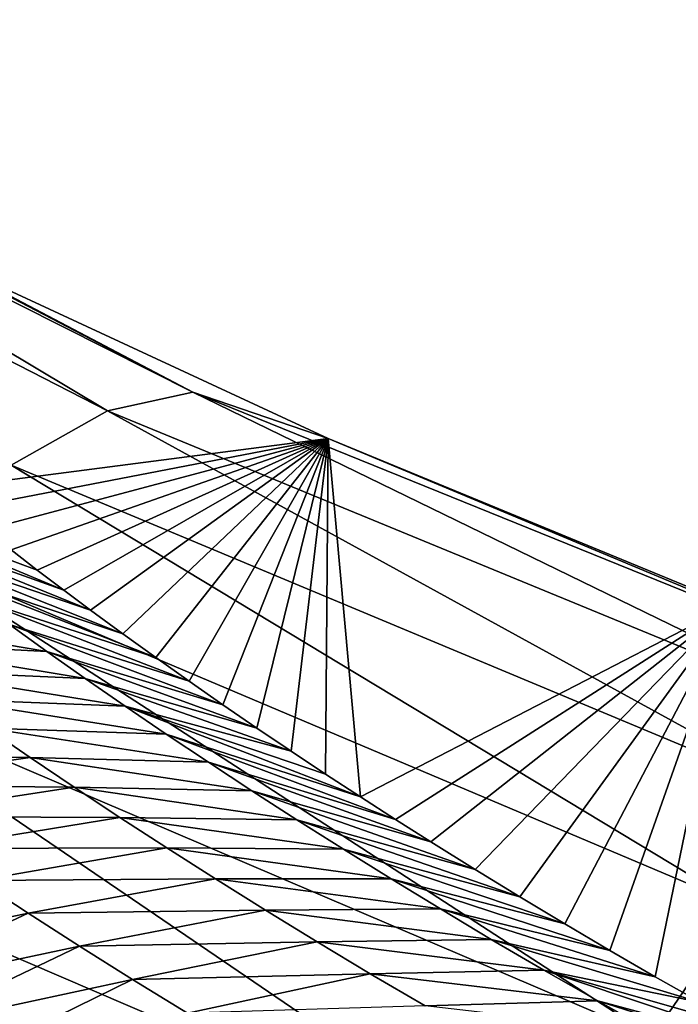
# Model space of a CAD drawing. Header units: metres. Extents: x -101 to 101, y -261 to 23.
# Tile 226 of 256: x 68.53 to 69.71, y 20.76 to 22.53. Entities that reach past the tile are written whole.
import ezdxf

# ---------------------------------------------------------------- set-up
doc = ezdxf.new("R2010")
doc.units = ezdxf.units.M
doc.layers.add('solid_505151_K2442K1000C34', color=7, linetype='CONTINUOUS')

msp = doc.modelspace()

# ---------------------------------------------------------------- linework, layer by layer
at = {"layer": 'solid_505151_K2442K1000C34'}
for points in [[(67.336174, 22.521835, 101.274757), (68.685158, 21.830549, 101.948624), (67.51001, 22.532822, 100.940643)], [(67.51001, 22.532822, 100.940643), (68.838539, 21.863716, 101.606056), (67.653954, 22.480244, 100.596848)], [(68.685158, 21.830549, 101.948624), (68.838539, 21.863716, 101.606056), (67.51001, 22.532822, 100.940643)], [(68.51207, 21.732979, 102.268768), (68.685158, 21.830549, 101.948624), (67.336174, 22.521835, 101.274757)], [(68.838539, 21.863716, 101.606056), (68.363251, 22.113409, 100.969269), (67.653954, 22.480244, 100.596848)], [(68.363251, 22.113409, 100.969269), (69.081299, 21.780758, 101.304382), (68.374413, 21.689449, 88.990593)], [(68.838539, 21.863716, 101.606056), (69.081299, 21.780758, 101.304382), (68.363251, 22.113409, 100.969269)], [(68.685158, 21.830549, 101.948624), (70.124306, 21.2384, 102.517395), (68.838539, 21.863716, 101.606056)], [(68.838539, 21.863716, 101.606056), (70.25312, 21.291342, 102.167282), (69.081299, 21.780758, 101.304382)], [(70.124306, 21.2384, 102.517395), (70.25312, 21.291342, 102.167282), (68.838539, 21.863716, 101.606056)], [(68.51207, 21.732979, 102.268768), (69.979706, 21.120142, 102.844627), (68.685158, 21.830549, 101.948624)], [(69.979706, 21.120142, 102.844627), (70.124306, 21.2384, 102.517395), (68.685158, 21.830549, 101.948624)], [(69.081299, 21.780758, 101.304382), (68.419357, 21.653215, 88.602264), (68.374413, 21.689449, 88.990593)], [(69.081299, 21.780758, 101.304382), (68.465141, 21.616966, 88.220963), (68.419357, 21.653215, 88.602264)], [(69.081299, 21.780758, 101.304382), (68.51165, 21.580753, 87.846321), (68.465141, 21.616966, 88.220963)], [(69.081299, 21.780758, 101.304382), (68.558769, 21.544626, 87.477966), (68.51165, 21.580753, 87.846321)], [(69.081299, 21.780758, 101.304382), (68.606377, 21.508638, 87.115509), (68.558769, 21.544626, 87.477966)], [(69.081299, 21.780758, 101.304382), (68.654358, 21.472836, 86.758591), (68.606377, 21.508638, 87.115509)], [(69.081299, 21.780758, 101.304382), (68.712563, 21.430075, 86.338104), (68.654358, 21.472836, 86.758591)], [(69.081299, 21.780758, 101.304382), (68.771713, 21.387451, 85.927002), (68.712563, 21.430075, 86.338104)], [(69.081299, 21.780758, 101.304382), (68.831673, 21.345016, 85.524719), (68.771713, 21.387451, 85.927002)], [(69.081299, 21.780758, 101.304382), (68.892303, 21.302826, 85.130692), (68.831673, 21.345016, 85.524719)], [(69.081299, 21.780758, 101.304382), (68.953461, 21.260935, 84.744362), (68.892303, 21.302826, 85.130692)], [(69.081299, 21.780758, 101.304382), (69.015015, 21.219391, 84.365166), (68.953461, 21.260935, 84.744362)], [(69.081299, 21.780758, 101.304382), (69.076927, 21.178211, 83.992981), (69.015015, 21.219391, 84.365166)], [(69.081299, 21.780758, 101.304382), (69.139442, 21.13732, 83.628853), (69.076927, 21.178211, 83.992981)], [(69.081299, 21.780758, 101.304382), (69.806557, 21.481886, 101.603378), (69.139442, 21.13732, 83.628853)], [(70.25312, 21.291342, 102.167282), (69.806557, 21.481886, 101.603378), (69.081299, 21.780758, 101.304382)], [(68.325401, 21.574469, 102.55513), (69.82444, 20.940765, 103.13736), (68.51207, 21.732979, 102.268768)], [(69.82444, 20.940765, 103.13736), (69.979706, 21.120142, 102.844627), (68.51207, 21.732979, 102.268768)], [(68.204857, 21.676184, 87.421394), (68.51165, 21.580753, 87.846321), (68.558769, 21.544626, 87.477966)], [(68.204857, 21.676184, 87.421394), (68.558769, 21.544626, 87.477966), (68.606377, 21.508638, 87.115509)], [(68.204857, 21.676184, 87.421394), (68.606377, 21.508638, 87.115509), (68.261635, 21.631714, 86.986382)], [(68.261635, 21.631714, 86.986382), (68.606377, 21.508638, 87.115509), (68.654358, 21.472836, 86.758591)], [(68.261635, 21.631714, 86.986382), (68.654358, 21.472836, 86.758591), (68.320389, 21.586508, 86.551727)], [(66.26152, 21.603632, 102.4142), (67.242905, 18.152464, 104.159546), (69.177155, 19.015301, 104.159546)], [(67.108452, 21.164774, 102.815361), (66.26152, 21.603632, 102.4142), (69.177155, 19.015301, 104.159546)], [(68.131783, 21.360647, 102.797546), (69.664032, 20.706636, 103.385201), (68.325401, 21.574469, 102.55513)], [(68.320389, 21.586508, 86.551727), (68.654358, 21.472836, 86.758591), (68.712563, 21.430075, 86.338104)], [(68.320389, 21.586508, 86.551727), (68.712563, 21.430075, 86.338104), (68.381142, 21.540569, 86.117462)], [(69.664032, 20.706636, 103.385201), (69.82444, 20.940765, 103.13736), (68.325401, 21.574469, 102.55513)], [(68.381142, 21.540569, 86.117462), (68.712563, 21.430075, 86.338104), (68.771713, 21.387451, 85.927002)], [(68.381142, 21.540569, 86.117462), (68.771713, 21.387451, 85.927002), (68.443947, 21.493912, 85.683594)], [(68.443947, 21.493912, 85.683594), (68.771713, 21.387451, 85.927002), (68.831673, 21.345016, 85.524719)], [(68.443947, 21.493912, 85.683594), (68.831673, 21.345016, 85.524719), (68.508835, 21.446541, 85.250137)], [(69.806557, 21.481886, 101.603378), (69.202507, 21.096745, 83.272476), (69.139442, 21.13732, 83.628853)], [(69.806557, 21.481886, 101.603378), (69.266014, 21.056519, 82.923393), (69.202507, 21.096745, 83.272476)], [(69.806557, 21.481886, 101.603378), (69.345863, 21.006779, 82.496613), (69.266014, 21.056519, 82.923393)], [(69.806557, 21.481886, 101.603378), (69.426056, 20.957695, 82.079651), (69.345863, 21.006779, 82.496613)], [(69.806557, 21.481886, 101.603378), (69.506607, 20.909267, 81.672714), (69.426056, 20.957695, 82.079651)], [(69.806557, 21.481886, 101.603378), (69.587715, 20.86145, 81.276657), (69.506607, 20.909267, 81.672714)], [(69.806557, 21.481886, 101.603378), (69.669243, 20.814281, 80.890755), (69.587715, 20.86145, 81.276657)], [(69.806557, 21.481886, 101.603378), (69.751038, 20.767796, 80.514259), (69.669243, 20.814281, 80.890755)], [(68.575859, 21.398468, 84.817123), (68.251038, 21.414793, 84.448441), (68.182961, 21.464716, 84.879448)], [(68.508835, 21.446541, 85.250137), (68.575859, 21.398468, 84.817123), (68.182961, 21.464716, 84.879448)], [(68.508835, 21.446541, 85.250137), (68.831673, 21.345016, 85.524719), (68.892303, 21.302826, 85.130692)], [(68.508835, 21.446541, 85.250137), (68.892303, 21.302826, 85.130692), (68.575859, 21.398468, 84.817123)], [(68.645058, 21.349703, 84.38456), (68.321297, 21.364143, 84.01786), (68.251038, 21.414793, 84.448441)], [(68.575859, 21.398468, 84.817123), (68.645058, 21.349703, 84.38456), (68.251038, 21.414793, 84.448441)], [(68.575859, 21.398468, 84.817123), (68.892303, 21.302826, 85.130692), (68.953461, 21.260935, 84.744362)], [(68.575859, 21.398468, 84.817123), (68.953461, 21.260935, 84.744362), (68.645058, 21.349703, 84.38456)], [(67.938087, 21.099096, 102.987411), (69.504166, 20.426064, 103.579361), (68.131783, 21.360647, 102.797546)], [(69.504166, 20.426064, 103.579361), (69.664032, 20.706636, 103.385201), (68.131783, 21.360647, 102.797546)], [(68.716484, 21.300255, 83.952469), (68.393799, 21.312777, 83.587723), (68.321297, 21.364143, 84.01786)], [(68.645058, 21.349703, 84.38456), (68.716484, 21.300255, 83.952469), (68.321297, 21.364143, 84.01786)], [(68.645058, 21.349703, 84.38456), (68.953461, 21.260935, 84.744362), (69.015015, 21.219391, 84.365166)], [(68.645058, 21.349703, 84.38456), (69.015015, 21.219391, 84.365166), (68.716484, 21.300255, 83.952469)], [(68.790176, 21.250135, 83.520874), (68.468582, 21.260698, 83.158043), (68.393799, 21.312777, 83.587723)], [(68.716484, 21.300255, 83.952469), (68.790176, 21.250135, 83.520874), (68.393799, 21.312777, 83.587723)], [(68.716484, 21.300255, 83.952469), (69.015015, 21.219391, 84.365166), (69.076927, 21.178211, 83.992981)], [(68.716484, 21.300255, 83.952469), (69.076927, 21.178211, 83.992981), (69.139442, 21.13732, 83.628853)], [(68.716484, 21.300255, 83.952469), (69.139442, 21.13732, 83.628853), (68.790176, 21.250135, 83.520874)], [(68.468582, 21.260698, 83.158043), (68.545715, 21.207922, 82.728844), (68.120499, 21.213552, 82.940231)], [(68.866188, 21.199354, 83.089798), (68.545715, 21.207922, 82.728844), (68.468582, 21.260698, 83.158043)], [(68.790176, 21.250135, 83.520874), (68.866188, 21.199354, 83.089798), (68.468582, 21.260698, 83.158043)], [(68.790176, 21.250135, 83.520874), (69.139442, 21.13732, 83.628853), (69.202507, 21.096745, 83.272476)], [(68.790176, 21.250135, 83.520874), (69.202507, 21.096745, 83.272476), (68.866188, 21.199354, 83.089798)], [(68.545715, 21.207922, 82.728844), (68.199684, 21.158051, 82.505539), (68.120499, 21.213552, 82.940231)], [(68.545715, 21.207922, 82.728844), (68.625259, 21.154457, 82.300156), (68.199684, 21.158051, 82.505539)], [(68.944588, 21.147923, 82.659264), (68.625259, 21.154457, 82.300156), (68.545715, 21.207922, 82.728844)], [(68.866188, 21.199354, 83.089798), (68.944588, 21.147923, 82.659264), (68.545715, 21.207922, 82.728844)], [(68.866188, 21.199354, 83.089798), (69.202507, 21.096745, 83.272476), (69.266014, 21.056519, 82.923393)], [(68.866188, 21.199354, 83.089798), (69.266014, 21.056519, 82.923393), (68.944588, 21.147923, 82.659264)], [(67.930946, 20.783598, 103.161095), (67.108452, 21.164774, 102.815361), (69.177155, 19.015301, 104.159546)], [(68.625259, 21.154457, 82.300156), (68.28138, 21.101793, 82.071327), (68.199684, 21.158051, 82.505539)], [(68.625259, 21.154457, 82.300156), (68.707283, 21.100313, 81.872002), (68.28138, 21.101793, 82.071327)], [(69.025429, 21.095854, 82.229294), (68.707283, 21.100313, 81.872002), (68.625259, 21.154457, 82.300156)], [(68.944588, 21.147923, 82.659264), (69.025429, 21.095854, 82.229294), (68.625259, 21.154457, 82.300156)], [(68.944588, 21.147923, 82.659264), (69.266014, 21.056519, 82.923393), (69.345863, 21.006779, 82.496613)], [(68.944588, 21.147923, 82.659264), (69.345863, 21.006779, 82.496613), (69.025429, 21.095854, 82.229294)], [(67.938087, 21.099096, 102.987411), (67.930946, 20.783598, 103.161095), (69.504166, 20.426064, 103.579361)], [(68.707283, 21.100313, 81.872002), (68.365662, 21.04479, 81.637619), (68.28138, 21.101793, 82.071327)], [(68.707283, 21.100313, 81.872002), (68.791855, 21.0455, 81.444397), (68.365662, 21.04479, 81.637619)], [(69.108795, 21.043159, 81.799934), (68.791855, 21.0455, 81.444397), (68.707283, 21.100313, 81.872002)], [(69.025429, 21.095854, 82.229294), (69.108795, 21.043159, 81.799934), (68.707283, 21.100313, 81.872002)], [(69.025429, 21.095854, 82.229294), (69.345863, 21.006779, 82.496613), (69.426056, 20.957695, 82.079651)], [(69.025429, 21.095854, 82.229294), (69.426056, 20.957695, 82.079651), (69.108795, 21.043159, 81.799934)], [(68.791855, 21.0455, 81.444397), (68.452599, 20.987051, 81.20443), (68.365662, 21.04479, 81.637619)], [(68.791855, 21.0455, 81.444397), (68.879036, 20.99003, 81.01738), (68.452599, 20.987051, 81.20443)], [(69.194733, 20.989853, 81.371193), (68.879036, 20.99003, 81.01738), (68.791855, 21.0455, 81.444397)], [(69.108795, 21.043159, 81.799934), (69.194733, 20.989853, 81.371193), (68.791855, 21.0455, 81.444397)], [(69.108795, 21.043159, 81.799934), (69.426056, 20.957695, 82.079651), (69.506607, 20.909267, 81.672714)], [(69.108795, 21.043159, 81.799934), (69.506607, 20.909267, 81.672714), (69.194733, 20.989853, 81.371193)], [(68.452599, 20.987051, 81.20443), (68.542259, 20.928587, 80.77179), (68.143349, 20.844551, 80.89328)], [(68.879036, 20.99003, 81.01738), (68.542259, 20.928587, 80.77179), (68.452599, 20.987051, 81.20443)], [(68.879036, 20.99003, 81.01738), (68.968903, 20.933914, 80.590958), (68.542259, 20.928587, 80.77179)], [(69.283318, 20.935944, 80.943108), (68.968903, 20.933914, 80.590958), (68.879036, 20.99003, 81.01738)], [(69.194733, 20.989853, 81.371193), (69.283318, 20.935944, 80.943108), (68.879036, 20.99003, 81.01738)], [(69.194733, 20.989853, 81.371193), (69.506607, 20.909267, 81.672714), (69.587715, 20.86145, 81.276657)], [(69.194733, 20.989853, 81.371193), (69.587715, 20.86145, 81.276657), (69.283318, 20.935944, 80.943108)], [(68.968903, 20.933914, 80.590958), (68.634743, 20.869406, 80.339722), (68.542259, 20.928587, 80.77179)], [(68.968903, 20.933914, 80.590958), (69.061562, 20.877163, 80.165184), (68.634743, 20.869406, 80.339722)], [(69.283318, 20.935944, 80.943108), (69.374641, 20.881449, 80.515724), (68.968903, 20.933914, 80.590958)], [(69.374641, 20.881449, 80.515724), (69.061562, 20.877163, 80.165184), (68.968903, 20.933914, 80.590958)], [(69.283318, 20.935944, 80.943108), (69.587715, 20.86145, 81.276657), (69.669243, 20.814281, 80.890755)], [(69.283318, 20.935944, 80.943108), (69.669243, 20.814281, 80.890755), (69.374641, 20.881449, 80.515724)], [(69.664032, 20.706636, 103.385201), (71.286057, 20.176559, 103.855377), (69.82444, 20.940765, 103.13736)], [(68.542259, 20.928587, 80.77179), (68.234741, 20.784082, 80.463226), (68.143349, 20.844551, 80.89328)], [(68.542259, 20.928587, 80.77179), (68.634743, 20.869406, 80.339722), (68.234741, 20.784082, 80.463226)], [(69.374641, 20.881449, 80.515724), (69.468788, 20.826382, 80.089073), (69.061562, 20.877163, 80.165184)], [(69.374641, 20.881449, 80.515724), (69.669243, 20.814281, 80.890755), (69.751038, 20.767796, 80.514259)], [(69.374641, 20.881449, 80.515724), (69.751038, 20.767796, 80.514259), (69.468788, 20.826382, 80.089073)], [(68.634743, 20.869406, 80.339722), (68.32901, 20.72286, 80.033707), (68.234741, 20.784082, 80.463226)], [(68.634743, 20.869406, 80.339722), (68.730156, 20.809521, 79.908249), (68.32901, 20.72286, 80.033707)], [(69.061562, 20.877163, 80.165184), (68.730156, 20.809521, 79.908249), (68.634743, 20.869406, 80.339722)], [(69.061562, 20.877163, 80.165184), (69.157097, 20.81979, 79.740089), (68.730156, 20.809521, 79.908249)], [(69.468788, 20.826382, 80.089073), (69.157097, 20.81979, 79.740089), (69.061562, 20.877163, 80.165184)], [(69.157097, 20.81979, 79.740089), (68.82859, 20.74894, 79.477417), (68.730156, 20.809521, 79.908249)], [(69.157097, 20.81979, 79.740089), (69.255608, 20.761808, 79.315704), (68.82859, 20.74894, 79.477417)], [(69.468788, 20.826382, 80.089073), (69.565857, 20.770758, 79.6632), (69.157097, 20.81979, 79.740089)], [(69.565857, 20.770758, 79.6632), (69.255608, 20.761808, 79.315704), (69.157097, 20.81979, 79.740089)], [(69.468788, 20.826382, 80.089073), (69.751038, 20.767796, 80.514259), (69.83297, 20.722027, 80.146431)], [(69.468788, 20.826382, 80.089073), (69.83297, 20.722027, 80.146431), (69.915047, 20.676975, 79.787415)], [(69.468788, 20.826382, 80.089073), (69.915047, 20.676975, 79.787415), (69.565857, 20.770758, 79.6632)], [(68.730156, 20.809521, 79.908249), (68.426697, 20.660748, 79.603409), (68.32901, 20.72286, 80.033707)], [(68.730156, 20.809521, 79.908249), (68.82859, 20.74894, 79.477417), (68.426697, 20.660748, 79.603409)], [(69.514107, 20.16501, 103.716919), (67.930946, 20.783598, 103.161095), (69.177155, 19.015301, 104.159546)], [(69.504166, 20.426064, 103.579361), (67.930946, 20.783598, 103.161095), (69.514107, 20.16501, 103.716919)], [(69.565857, 20.770758, 79.6632), (69.665939, 20.714592, 79.238144), (69.255608, 20.761808, 79.315704)], [(69.565857, 20.770758, 79.6632), (69.915047, 20.676975, 79.787415), (69.997406, 20.632612, 79.437958)], [(69.565857, 20.770758, 79.6632), (69.997406, 20.632612, 79.437958), (69.665939, 20.714592, 79.238144)]]:
    msp.add_3dface(points, dxfattribs=at)

doc.saveas('drawing.dxf')
